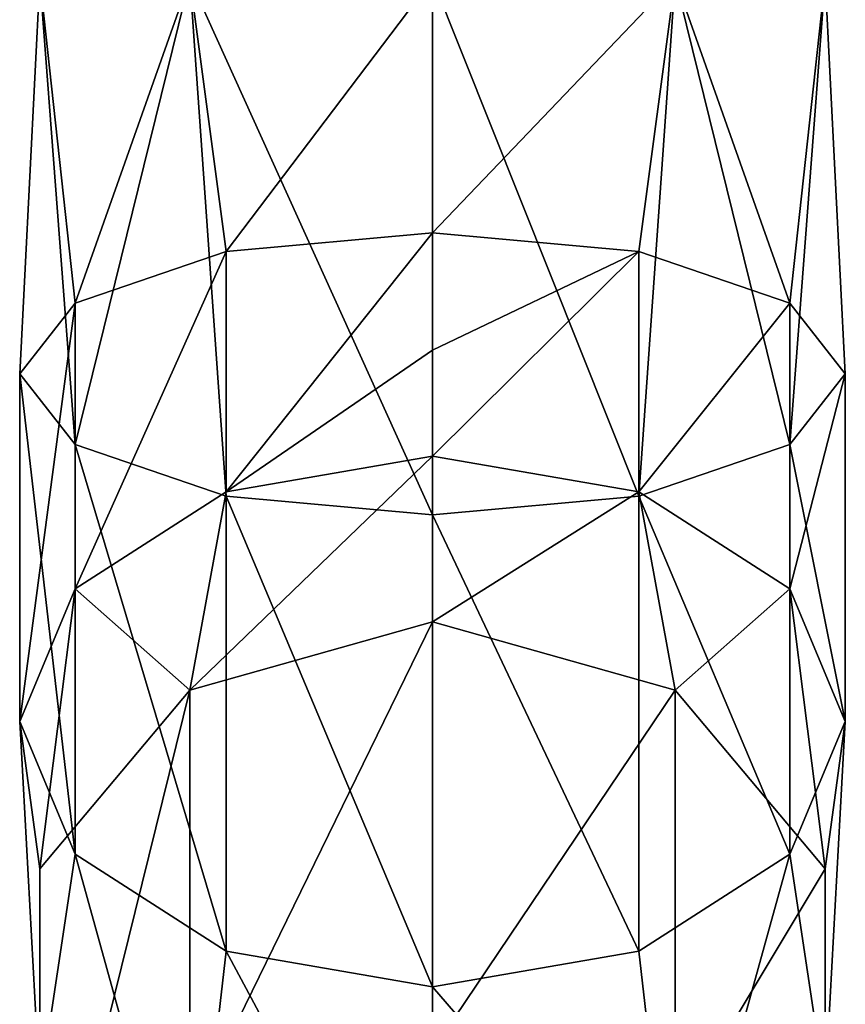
# Model space of a CAD drawing. Header units: millimetres. Extents: x -142 to 33, y -189 to 10.
# Tile 24 of 56: x -120 to -100, y -170 to -146. Entities that reach past the tile are written whole.
import ezdxf

# ---------------------------------------------------------------- set-up
doc = ezdxf.new("R2010")
doc.units = ezdxf.units.MM
doc.header["$LTSCALE"] = 52.148148
for name, color, linetype in [('147', 7, 'CONTINUOUS'), ('148', 7, 'CONTINUOUS'), ('150', 7, 'CONTINUOUS'), ('151', 7, 'CONTINUOUS')]:
    doc.layers.add(name, color=color, linetype=linetype)

msp = doc.modelspace()

# ---------------------------------------------------------------- linework, layer by layer
at = {"layer": '147', "color": 254, "linetype": 'Continuous', "true_color": 0xe6e6e6}
for points in [[(-110, -145.359, -10), (-104.122, -145.359, -8.09), (-110, -151.515, -11.086), (-110, -145.359, -10)], [(-110, -151.515, -11.086), (-104.122, -145.359, -8.09), (-105, -151.974, -9.827), (-110, -151.515, -11.086)], [(-104.122, -145.359, 8.09), (-110, -145.359, 10), (-105, -157.898, 6.449), (-104.122, -145.359, 8.09)], [(-105, -157.898, 6.449), (-110, -145.359, 10), (-110, -158.356, 7.708), (-105, -157.898, 6.449)], [(-105, -151.974, -9.827), (-104.122, -145.359, -8.09), (-101.34, -153.225, -6.387), (-105, -151.974, -9.827)], [(-101.34, -156.646, 3.01), (-104.122, -145.359, 8.09), (-105, -157.898, 6.449), (-101.34, -156.646, 3.01)], [(-104.122, -145.359, -8.09), (-100.489, -145.359, -3.09), (-101.34, -153.225, -6.387), (-104.122, -145.359, -8.09)], [(-100.489, -145.359, 3.09), (-104.122, -145.359, 8.09), (-101.34, -156.646, 3.01), (-100.489, -145.359, 3.09)], [(-101.34, -153.225, -6.387), (-100.489, -145.359, -3.09), (-100, -154.936, -1.689), (-101.34, -153.225, -6.387)], [(-100, -154.936, -1.689), (-100.489, -145.359, 3.09), (-101.34, -156.646, 3.01), (-100, -154.936, -1.689)], [(-100.489, -145.359, -3.09), (-100.489, -145.359, 3.09), (-100, -154.936, -1.689), (-100.489, -145.359, -3.09)], [(-110, -151.515, -11.086), (-105, -151.974, -9.827), (-110, -154.359, -12.412), (-110, -151.515, -11.086)], [(-110, -154.359, -12.412), (-105, -151.974, -9.827), (-110, -156.934, -14.215), (-110, -154.359, -12.412)], [(-110, -156.934, -14.215), (-105, -151.974, -9.827), (-105, -157.796, -13.189), (-110, -156.934, -14.215)], [(-105, -151.974, -9.827), (-101.34, -153.225, -6.387), (-105, -157.796, -13.189), (-105, -151.974, -9.827)], [(-105, -157.796, -13.189), (-101.34, -153.225, -6.387), (-101.34, -160.149, -10.386), (-105, -157.796, -13.189)], [(-101.34, -153.225, -6.387), (-100, -154.936, -1.689), (-101.34, -160.149, -10.386), (-101.34, -153.225, -6.387)], [(-100, -154.936, -1.689), (-101.34, -156.646, 3.01), (-100, -163.365, -6.557), (-100, -154.936, -1.689)], [(-101.34, -160.149, -10.386), (-100, -154.936, -1.689), (-100, -163.365, -6.557), (-101.34, -160.149, -10.386)], [(-101.34, -156.646, 3.01), (-105, -157.898, 6.449), (-101.34, -166.58, -2.728), (-101.34, -156.646, 3.01)], [(-100, -163.365, -6.557), (-101.34, -156.646, 3.01), (-101.34, -166.58, -2.728), (-100, -163.365, -6.557)], [(-110, -156.934, -14.215), (-105, -157.796, -13.189), (-110, -160.947, -19), (-110, -156.934, -14.215)], [(-110, -160.947, -19), (-105, -157.796, -13.189), (-104.122, -162.601, -18.045), (-110, -160.947, -19)], [(-105, -157.898, 6.449), (-110, -158.356, 7.708), (-105, -168.934, 0.075), (-105, -157.898, 6.449)], [(-105, -157.796, -13.189), (-101.34, -160.149, -10.386), (-104.122, -162.601, -18.045), (-105, -157.796, -13.189)], [(-101.34, -166.58, -2.728), (-105, -157.898, 6.449), (-105, -168.934, 0.075), (-101.34, -166.58, -2.728)], [(-105, -168.934, 0.075), (-110, -158.356, 7.708), (-110, -169.795, 1.101), (-105, -168.934, 0.075)], [(-104.122, -162.601, -18.045), (-101.34, -160.149, -10.386), (-100.489, -166.932, -15.545), (-104.122, -162.601, -18.045)], [(-101.34, -160.149, -10.386), (-100, -163.365, -6.557), (-100.489, -166.932, -15.545), (-101.34, -160.149, -10.386)], [(-100, -163.365, -6.557), (-101.34, -166.58, -2.728), (-100.489, -172.284, -12.455), (-100, -163.365, -6.557)], [(-100.489, -166.932, -15.545), (-100, -163.365, -6.557), (-100.489, -172.284, -12.455), (-100.489, -166.932, -15.545)], [(-101.34, -166.58, -2.728), (-105, -168.934, 0.075), (-104.122, -176.614, -9.955), (-101.34, -166.58, -2.728)], [(-100.489, -172.284, -12.455), (-101.34, -166.58, -2.728), (-104.122, -176.614, -9.955), (-100.489, -172.284, -12.455)], [(-105, -168.934, 0.075), (-110, -169.795, 1.101), (-104.122, -176.614, -9.955), (-105, -168.934, 0.075)], [(-104.122, -176.614, -9.955), (-110, -169.795, 1.101), (-110, -178.268, -9), (-104.122, -176.614, -9.955)]]:
    msp.add_3dface(points, dxfattribs=at)
at = {"layer": '148', "color": 254, "linetype": 'Continuous', "true_color": 0xe6e6e6}
for points in [[(-119.511, -145.359, 3.09), (-119.511, -145.359, -3.09), (-120, -154.936, -1.689), (-119.511, -145.359, 3.09)], [(-118.66, -156.646, 3.01), (-119.511, -145.359, 3.09), (-120, -154.936, -1.689), (-118.66, -156.646, 3.01)], [(-120, -154.936, -1.689), (-119.511, -145.359, -3.09), (-118.66, -153.225, -6.387), (-120, -154.936, -1.689)], [(-115.878, -145.359, 8.09), (-119.511, -145.359, 3.09), (-118.66, -156.646, 3.01), (-115.878, -145.359, 8.09)], [(-119.511, -145.359, -3.09), (-115.878, -145.359, -8.09), (-118.66, -153.225, -6.387), (-119.511, -145.359, -3.09)], [(-115, -157.898, 6.449), (-115.878, -145.359, 8.09), (-118.66, -156.646, 3.01), (-115, -157.898, 6.449)], [(-118.66, -153.225, -6.387), (-115.878, -145.359, -8.09), (-115, -151.974, -9.827), (-118.66, -153.225, -6.387)], [(-115.878, -145.359, -8.09), (-110, -145.359, -10), (-115, -151.974, -9.827), (-115.878, -145.359, -8.09)], [(-110, -145.359, 10), (-115.878, -145.359, 8.09), (-110, -158.356, 7.708), (-110, -145.359, 10)], [(-110, -158.356, 7.708), (-115.878, -145.359, 8.09), (-115, -157.898, 6.449), (-110, -158.356, 7.708)], [(-110, -145.359, -10), (-110, -151.515, -11.086), (-115, -151.974, -9.827), (-110, -145.359, -10)], [(-110, -151.515, -11.086), (-110, -154.359, -12.412), (-115, -157.796, -13.189), (-110, -151.515, -11.086)], [(-115, -151.974, -9.827), (-110, -151.515, -11.086), (-115, -157.796, -13.189), (-115, -151.974, -9.827)], [(-118.66, -153.225, -6.387), (-115, -151.974, -9.827), (-118.66, -160.149, -10.386), (-118.66, -153.225, -6.387)], [(-118.66, -160.149, -10.386), (-115, -151.974, -9.827), (-115, -157.796, -13.189), (-118.66, -160.149, -10.386)], [(-120, -154.936, -1.689), (-118.66, -153.225, -6.387), (-120, -163.365, -6.557), (-120, -154.936, -1.689)], [(-120, -163.365, -6.557), (-118.66, -153.225, -6.387), (-118.66, -160.149, -10.386), (-120, -163.365, -6.557)], [(-110, -154.359, -12.412), (-110, -156.934, -14.215), (-115, -157.796, -13.189), (-110, -154.359, -12.412)], [(-118.66, -156.646, 3.01), (-120, -154.936, -1.689), (-118.66, -166.58, -2.728), (-118.66, -156.646, 3.01)], [(-118.66, -166.58, -2.728), (-120, -154.936, -1.689), (-120, -163.365, -6.557), (-118.66, -166.58, -2.728)], [(-115, -157.898, 6.449), (-118.66, -156.646, 3.01), (-115, -168.934, 0.075), (-115, -157.898, 6.449)], [(-115, -168.934, 0.075), (-118.66, -156.646, 3.01), (-118.66, -166.58, -2.728), (-115, -168.934, 0.075)], [(-110, -156.934, -14.215), (-110, -160.947, -19), (-115.878, -162.601, -18.045), (-110, -156.934, -14.215)], [(-115, -157.796, -13.189), (-110, -156.934, -14.215), (-115.878, -162.601, -18.045), (-115, -157.796, -13.189)], [(-118.66, -160.149, -10.386), (-115, -157.796, -13.189), (-115.878, -162.601, -18.045), (-118.66, -160.149, -10.386)], [(-110, -169.795, 1.101), (-110, -158.356, 7.708), (-115, -157.898, 6.449), (-110, -169.795, 1.101)], [(-110, -169.795, 1.101), (-115, -157.898, 6.449), (-115, -168.934, 0.075), (-110, -169.795, 1.101)], [(-120, -163.365, -6.557), (-118.66, -160.149, -10.386), (-119.511, -166.932, -15.545), (-120, -163.365, -6.557)], [(-119.511, -166.932, -15.545), (-118.66, -160.149, -10.386), (-115.878, -162.601, -18.045), (-119.511, -166.932, -15.545)], [(-118.66, -166.58, -2.728), (-120, -163.365, -6.557), (-119.511, -172.284, -12.455), (-118.66, -166.58, -2.728)], [(-119.511, -172.284, -12.455), (-120, -163.365, -6.557), (-119.511, -166.932, -15.545), (-119.511, -172.284, -12.455)], [(-115.878, -176.614, -9.955), (-118.66, -166.58, -2.728), (-119.511, -172.284, -12.455), (-115.878, -176.614, -9.955)], [(-115, -168.934, 0.075), (-118.66, -166.58, -2.728), (-115.878, -176.614, -9.955), (-115, -168.934, 0.075)], [(-110, -178.268, -9), (-115, -168.934, 0.075), (-115.878, -176.614, -9.955), (-110, -178.268, -9)], [(-110, -178.268, -9), (-110, -169.795, 1.101), (-115, -168.934, 0.075), (-110, -178.268, -9)]]:
    msp.add_3dface(points, dxfattribs=at)
at = {"layer": '150', "color": 254, "linetype": 'Continuous', "true_color": 0xe6e6e6}
for points in [[(-110, -160.947, -19), (-104.122, -162.601, -18.045), (-110, -171.34, -37), (-110, -160.947, -19)], [(-110, -171.34, -37), (-104.122, -162.601, -18.045), (-104.122, -172.994, -36.045), (-110, -171.34, -37)], [(-104.122, -162.601, -18.045), (-100.489, -166.932, -15.545), (-104.122, -172.994, -36.045), (-104.122, -162.601, -18.045)], [(-100.489, -166.932, -15.545), (-100.489, -177.324, -33.545), (-104.122, -172.994, -36.045), (-100.489, -166.932, -15.545)], [(-100.489, -166.932, -15.545), (-100.489, -172.284, -12.455), (-100.489, -177.324, -33.545), (-100.489, -166.932, -15.545)]]:
    msp.add_3dface(points, dxfattribs=at)
at = {"layer": '151', "color": 254, "linetype": 'Continuous', "true_color": 0xe6e6e6}
for points in [[(-115.878, -162.601, -18.045), (-110, -160.947, -19), (-115.878, -172.994, -36.045), (-115.878, -162.601, -18.045)], [(-110, -160.947, -19), (-110, -171.34, -37), (-115.878, -172.994, -36.045), (-110, -160.947, -19)], [(-119.511, -166.932, -15.545), (-115.878, -162.601, -18.045), (-119.511, -177.324, -33.545), (-119.511, -166.932, -15.545)], [(-115.878, -162.601, -18.045), (-115.878, -172.994, -36.045), (-119.511, -177.324, -33.545), (-115.878, -162.601, -18.045)], [(-119.511, -172.284, -12.455), (-119.511, -166.932, -15.545), (-119.511, -182.676, -30.455), (-119.511, -172.284, -12.455)], [(-119.511, -166.932, -15.545), (-119.511, -177.324, -33.545), (-119.511, -182.676, -30.455), (-119.511, -166.932, -15.545)]]:
    msp.add_3dface(points, dxfattribs=at)

doc.saveas('drawing.dxf')
